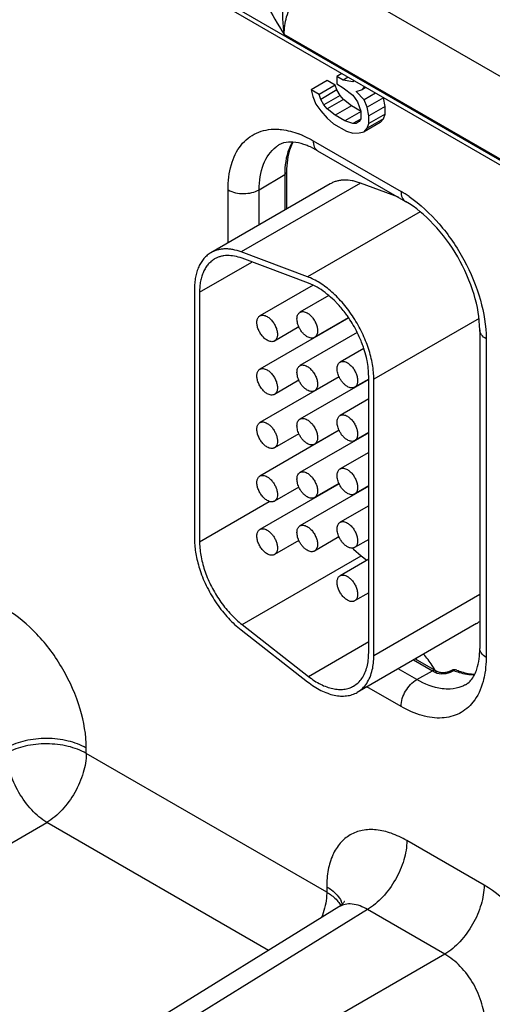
# Model space of a CAD drawing. Header units: inches. Extents: x 0 to 34, y 0 to 22.
# Tile 64 of 97: x 27.624 to 27.949, y 17.512 to 18.19. Entities that reach past the tile are written whole.
import ezdxf

# ---------------------------------------------------------------- set-up
doc = ezdxf.new("R2010")
doc.units = ezdxf.units.IN
doc.header["$LTSCALE"] = 1.87
doc.header["$MEASUREMENT"] = 0
doc.layers.get('0').update_dxf_attribs({"linetype": 'CONTINUOUS'})

msp = doc.modelspace()

# ---------------------------------------------------------------- linework, layer by layer
at = {"color": 7, "linetype": 'CONTINUOUS'}
for p, q in [((31.02971, 16.31756), (26.44402, 18.96528)), ((31.03168, 16.3132), (26.44599, 18.96093)), ((28.03521, 18.10433), (27.83022, 18.22269)), ((28.01743, 18.05769), (27.80624, 18.17963)), ((27.84578, 18.1527), (27.84236, 18.15073)), ((27.83582, 18.14782), (27.82468, 18.14139)), ((27.84134, 18.14463), (27.83021, 18.1382)), ((27.84134, 18.14463), (27.83582, 18.14782)), ((27.84245, 18.14139), (27.84134, 18.14463)), ((27.84236, 18.15073), (27.84236, 18.14552)), ((27.84678, 18.14818), (27.84236, 18.15073)), ((27.84236, 18.14552), (27.84678, 18.14297)), ((27.8502, 18.15015), (27.84678, 18.14818)), ((27.85341, 18.14696), (27.84678, 18.14818)), ((27.85455, 18.14764), (27.85341, 18.14696)), ((27.82468, 18.14139), (27.82579, 18.13685)), ((27.83021, 18.1382), (27.82468, 18.14139)), ((27.83131, 18.13496), (27.83021, 18.1382)), ((27.84245, 18.14139), (27.83131, 18.13496)), ((27.84466, 18.13751), (27.84245, 18.14139)), ((27.84678, 18.14297), (27.85341, 18.13784)), ((27.85341, 18.13784), (27.85672, 18.13332)), ((27.85562, 18.14047), (27.86004, 18.14183)), ((27.86114, 18.13467), (27.85562, 18.14047)), ((27.86004, 18.14183), (27.86153, 18.14361)), ((27.86233, 18.14315), (27.86004, 18.14183)), ((27.86907, 18.13925), (27.86114, 18.13467)), ((27.82579, 18.13685), (27.828, 18.13166)), ((27.828, 18.13166), (27.83131, 18.12714)), ((27.83352, 18.13108), (27.83131, 18.13496)), ((27.84466, 18.13751), (27.83352, 18.13108)), ((27.83573, 18.1285), (27.83352, 18.13108)), ((27.84687, 18.13493), (27.83573, 18.1285)), ((27.84687, 18.13493), (27.84466, 18.13751)), ((27.85239, 18.13044), (27.84687, 18.13493)), ((27.85672, 18.13332), (27.85893, 18.12683)), ((27.86335, 18.12949), (27.86114, 18.13467)), ((27.87449, 18.13592), (27.86335, 18.12949)), ((27.87559, 18.13007), (27.87449, 18.13592)), ((27.83131, 18.12714), (27.83573, 18.12199)), ((27.84125, 18.12401), (27.83573, 18.1285)), ((27.85239, 18.13044), (27.84125, 18.12401)), ((27.85902, 18.12661), (27.84788, 18.12018)), ((27.85902, 18.12661), (27.85239, 18.13044)), ((27.85893, 18.12683), (27.85893, 18.12162)), ((27.86446, 18.12364), (27.86335, 18.12949)), ((27.87559, 18.13007), (27.86446, 18.12364)), ((27.87559, 18.12486), (27.86446, 18.11843)), ((27.87449, 18.12159), (27.87559, 18.12486)), ((27.87559, 18.12486), (27.87559, 18.13007)), ((27.83573, 18.12199), (27.84015, 18.11813)), ((27.84015, 18.11813), (27.84899, 18.11303)), ((27.84788, 18.12018), (27.84125, 18.12401)), ((27.85341, 18.11829), (27.84788, 18.12018)), ((27.85882, 18.12142), (27.85341, 18.11829)), ((27.85562, 18.11832), (27.85341, 18.11829)), ((27.85783, 18.11965), (27.85562, 18.11832)), ((27.85893, 18.12162), (27.85783, 18.11965)), ((27.87228, 18.11896), (27.86114, 18.11253)), ((27.87449, 18.12159), (27.86335, 18.11516)), ((27.86335, 18.11516), (27.86446, 18.11843)), ((27.86446, 18.11843), (27.86446, 18.12364)), ((27.87228, 18.11896), (27.87449, 18.12159)), ((27.84899, 18.11303), (27.85341, 18.11178)), ((27.85341, 18.11178), (27.85783, 18.11183)), ((27.85783, 18.11183), (27.86114, 18.11253)), ((27.86114, 18.11253), (27.86335, 18.11516)), ((27.8261, 18.10646), (27.88655, 18.07155)), ((27.8292, 18.09959), (27.8242, 18.10217)), ((27.8292, 18.09959), (27.88966, 18.06469)), ((27.80782, 18.0851), (27.80782, 18.05946)), ((27.83786, 18.07681), (27.75584, 18.02945)), ((27.85861, 18.0773), (27.77658, 18.02994)), ((27.78897, 18.07278), (27.80655, 18.0833)), ((27.80655, 18.0833), (27.80655, 18.05873)), ((27.8847, 18.06755), (27.85861, 18.0773)), ((27.76757, 18.03623), (27.76757, 18.07268)), ((27.78897, 18.04858), (27.78897, 18.07278)), ((27.89972, 18.05766), (27.82219, 18.01289)), ((27.82219, 18.01289), (27.77658, 18.02994)), ((27.74798, 18.00223), (27.784, 18.02303)), ((27.82281, 18.00852), (27.7772, 18.02557)), ((27.74445, 18.00427), (27.74445, 17.83261)), ((27.74798, 18.00223), (27.74798, 17.83057)), ((27.82605, 18.00711), (27.78947, 17.98599)), ((27.82605, 18.00713), (27.82281, 18.00852)), ((27.83693, 17.99991), (27.81705, 17.98844)), ((27.85059, 17.98454), (27.78947, 17.94925)), ((27.85051, 17.98466), (27.82705, 17.97112)), ((27.8506, 17.98454), (27.85051, 17.98467)), ((27.94022, 17.98411), (27.86784, 17.94232)), ((27.81629, 17.97838), (27.79948, 17.96867)), ((27.94068, 17.97631), (27.94068, 17.75709)), ((27.85647, 17.97446), (27.81705, 17.9517)), ((27.83001, 17.97282), (27.83001, 17.97265)), ((27.94508, 17.97019), (27.94508, 17.75096)), ((27.86096, 17.96357), (27.84463, 17.95414)), ((27.84393, 17.94395), (27.78947, 17.91251)), ((27.81629, 17.94164), (27.79948, 17.93193)), ((27.8643, 17.94224), (27.81705, 17.91495)), ((27.84387, 17.94408), (27.82705, 17.93438)), ((27.8643, 17.94241), (27.85463, 17.93682)), ((27.8643, 17.75412), (27.8643, 17.94436)), ((27.86784, 17.75208), (27.86784, 17.94232)), ((27.83001, 17.93608), (27.83001, 17.93591)), ((27.8643, 17.92876), (27.84463, 17.9174)), ((27.84387, 17.90734), (27.82705, 17.89763)), ((27.84393, 17.90721), (27.78947, 17.87577)), ((27.81629, 17.9049), (27.79948, 17.89519)), ((27.8643, 17.90549), (27.81705, 17.87821)), ((27.8643, 17.90567), (27.85463, 17.90008)), ((27.80065, 17.89631), (27.79948, 17.89519)), ((27.83001, 17.89934), (27.83001, 17.89917)), ((27.8643, 17.89202), (27.84463, 17.88066)), ((27.84393, 17.87047), (27.78947, 17.83902)), ((27.81629, 17.86815), (27.79948, 17.85844)), ((27.8643, 17.86875), (27.81705, 17.84147)), ((27.84387, 17.8706), (27.82705, 17.86089)), ((27.8643, 17.86893), (27.85463, 17.86334)), ((27.74798, 17.83057), (27.79596, 17.85827)), ((27.80065, 17.85957), (27.79948, 17.85845)), ((27.8643, 17.85528), (27.84463, 17.84392)), ((27.84387, 17.83386), (27.82705, 17.82415)), ((27.81629, 17.83141), (27.79948, 17.8217)), ((27.8643, 17.83218), (27.85463, 17.8266)), ((27.7772, 17.7735), (27.85922, 17.82085)), ((27.80065, 17.82283), (27.79948, 17.8217)), ((27.8539, 17.82552), (27.85922, 17.82085)), ((27.85922, 17.82085), (27.86309, 17.81784)), ((27.8643, 17.81854), (27.84463, 17.80718)), ((27.8643, 17.79544), (27.85463, 17.78986)), ((27.94068, 17.79414), (27.86784, 17.75208)), ((27.7772, 17.7735), (27.82281, 17.73788)), ((27.93847, 17.77426), (27.85645, 17.7269)), ((27.77658, 17.76983), (27.82219, 17.73421)), ((27.82281, 17.73788), (27.8643, 17.76183)), ((27.89511, 17.74923), (27.90817, 17.74169)), ((27.89638, 17.74996), (27.91037, 17.74188)), ((27.89735, 17.73566), (27.88448, 17.74309)), ((27.89735, 17.73566), (27.90817, 17.74169)), ((27.92118, 17.74193), (27.92036, 17.74149)), ((27.92205, 17.74148), (27.92287, 17.74192)), ((27.88655, 17.71718), (27.86308, 17.73073)), ((27.67005, 17.68488), (27.67005, 17.68856)), ((27.83542, 17.5894), (27.67005, 17.68488)), ((27.12013, 17.33552), (27.64295, 17.6374)), ((27.79543, 17.54936), (27.64295, 17.6374)), ((27.94371, 17.59423), (27.89056, 17.62491)), ((27.83542, 17.59308), (27.83542, 17.5894)), ((27.8438, 17.58219), (27.84508, 17.58016)), ((27.84383, 17.57928), (27.33859, 17.26684)), ((27.86347, 17.57743), (27.35858, 17.2652)), ((27.91661, 17.54675), (27.86347, 17.57743)), ((27.91661, 17.54675), (27.39378, 17.24488))]:
    msp.add_line(p, q, dxfattribs=at)
for points in [[(27.92036, 17.74149), (27.9202, 17.74141), (27.91989, 17.74126), (27.91954, 17.74111), (27.91913, 17.74096), (27.91869, 17.74082), (27.91821, 17.74069), (27.9177, 17.74058), (27.91717, 17.74048), (27.91664, 17.74041), (27.91611, 17.74036), (27.91558, 17.74033), (27.91507, 17.74033), (27.91458, 17.74035), (27.91411, 17.74039), (27.91368, 17.74045), (27.91328, 17.74053), (27.91292, 17.74062), (27.9126, 17.74071), (27.91233, 17.74082), (27.9121, 17.74092), (27.912, 17.74097)], [(27.84751, 17.58287), (27.84753, 17.58293), (27.84757, 17.58303), (27.84755, 17.58298), (27.84744, 17.58278), (27.84724, 17.58246), (27.84693, 17.58202), (27.84649, 17.5815), (27.84594, 17.58092), (27.84527, 17.58032), (27.84448, 17.57972), (27.84383, 17.57929)]]:
    msp.add_lwpolyline(points, dxfattribs=at)
for centre, radius, start, end in [((27.79458, 18.05422), 0.06094, 67.45094, 69.0888), ((27.79385, 18.05245), 0.06286, 66.91931, 67.4564), ((27.81438, 18.08411), 0.02274, 121.23349, 127.14309), ((27.80409, 18.05769), 0.04882, 65.66924, 67.61495), ((27.84468, 17.99919), 0.08361, 55.47027, 59.94569), ((27.77916, 17.93603), 0.08635, 26.43035, 34.18199), ((27.78238, 17.93756), 0.08279, 20.66829, 26.47352), ((27.78652, 17.93913), 0.07836, 18.17901, 20.66465), ((27.85911, 17.951), 0.01674, 204.41509, 204.92863), ((27.85911, 17.91426), 0.01674, 204.41509, 204.92863), ((27.85911, 17.87752), 0.01674, 204.41509, 204.92863), ((27.90017, 17.88089), 0.07041, 194.12701, 194.25181), ((27.7974, 17.83261), 0.05295, 180.00625, 182.09528), ((27.79634, 17.83057), 0.04836, 180.00736, 182.29646), ((27.9037, 17.87669), 0.07141, 225.05877, 225.5706), ((27.9033, 17.87629), 0.07085, 225.57098, 225.78136), ((27.92927, 17.79019), 0.0184, 300.00457, 308.36945), ((27.84462, 17.70514), 0.06889, 39.96119, 40.83186), ((27.93944, 17.79582), 0.06251, 239.991, 241.71082), ((27.84436, 17.70403), 0.07584, 30.1643, 30.57527), ((27.94145, 17.7957), 0.06215, 239.99046, 241.71028), ((27.92425, 17.74033), 0.00197, 68.54044, 73.38793), ((27.83192, 17.57667), 0.01499, 17.55785, 25.47435)]:
    msp.add_arc(centre, radius, start, end, dxfattribs=at)
for points, knots in [([(27.78806, 18.22268), (27.78812, 18.21905), (27.78954, 18.21148), (27.79535, 18.1968), (27.80187, 18.18651), (27.80624, 18.17963)], [0, 0, 0, 0, 0.230469, 0.482761, 1, 1, 1, 1]), ([(27.80928, 18.2229), (27.80819, 18.21938), (27.80677, 18.21209), (27.80474, 18.19772), (27.80478, 18.18663), (27.80624, 18.17963)], [0, 0, 0, 0, 0.253016, 0.508341, 1, 1, 1, 1]), ([(27.80624, 18.17963), (27.80616, 18.18369), (27.8075, 18.19227), (27.81258, 18.20435), (27.82016, 18.21501), (27.82673, 18.22065), (27.83022, 18.22269)], [0, 0, 0, 0, 0.238326, 0.500865, 0.76294, 1, 1, 1, 1]), ([(27.76757, 18.07268), (27.76757, 18.07852), (27.76876, 18.08942), (27.77531, 18.10368), (27.78668, 18.11292), (27.79603, 18.11452), (27.80064, 18.11443)], [0, 0, 0, 0, 0.293213, 0.543425, 0.768378, 1, 1, 1, 1]), ([(27.80064, 18.11443), (27.8019, 18.11441), (27.80726, 18.11403), (27.8125, 18.11261), (27.81633, 18.11115)], [0, 0, 0, 0, 0.235715, 1, 1, 1, 1]), ([(27.8122, 18.1055), (27.81121, 18.10557), (27.80792, 18.10563), (27.80456, 18.10475), (27.80259, 18.10356)], [0, 0, 0, 0, 0.300738, 1, 1, 1, 1]), ([(27.8118, 18.10552), (27.81091, 18.10402), (27.8076, 18.09708), (27.80655, 18.08922), (27.80655, 18.0833)], [0, 0, 0, 0, 0.226639, 1, 1, 1, 1]), ([(27.81221, 18.10549), (27.81148, 18.10413), (27.80868, 18.09769), (27.80782, 18.09055), (27.80782, 18.0851)], [0, 0, 0, 0, 0.221289, 1, 1, 1, 1]), ([(27.82268, 18.10283), (27.82173, 18.10322), (27.81835, 18.10448), (27.81478, 18.10531), (27.8122, 18.1055)], [0, 0, 0, 0, 0.282391, 1, 1, 1, 1]), ([(27.81849, 18.11028), (27.81913, 18.11001), (27.82172, 18.10885), (27.82424, 18.10753), (27.8261, 18.10646)], [0, 0, 0, 0, 0.243649, 1, 1, 1, 1]), ([(27.8261, 18.10646), (27.8261, 18.10503), (27.82644, 18.10237), (27.82819, 18.10018), (27.8292, 18.09959)], [0, 0, 0, 0, 0.550787, 1, 1, 1, 1]), ([(27.78897, 18.07278), (27.78897, 18.07873), (27.79034, 18.08974), (27.79674, 18.09928), (27.80065, 18.10224)], [0, 0, 0, 0, 0.548022, 1, 1, 1, 1]), ([(27.80782, 18.0851), (27.80782, 18.08494), (27.80769, 18.08418), (27.80706, 18.0836), (27.80655, 18.0833)], [0, 0, 0, 0, 0.221851, 1, 1, 1, 1]), ([(27.85861, 18.0773), (27.85766, 18.07766), (27.85576, 18.07828), (27.85204, 18.07916), (27.84836, 18.0795), (27.84484, 18.07923), (27.84237, 18.07873), (27.84003, 18.07794), (27.83856, 18.07721), (27.83786, 18.07681)], [0, 0, 0, 0, 0.142384, 0.278802, 0.534366, 0.655079, 0.772166, 0.886734, 1, 1, 1, 1]), ([(27.76757, 18.07268), (27.77076, 18.07084), (27.77829, 18.06941), (27.78583, 18.0709), (27.78897, 18.07278)], [0, 0, 0, 0, 0.501152, 1, 1, 1, 1]), ([(27.88655, 18.07155), (27.88655, 18.07012), (27.8869, 18.06746), (27.88865, 18.06527), (27.88966, 18.06469)], [0, 0, 0, 0, 0.550787, 1, 1, 1, 1]), ([(27.94068, 17.97631), (27.94068, 17.98451), (27.93744, 18.00212), (27.92643, 18.027), (27.91039, 18.04897), (27.89676, 18.06058), (27.88966, 18.06469)], [0, 0, 0, 0, 0.232872, 0.49999, 0.767113, 1, 1, 1, 1]), ([(27.89207, 18.06806), (27.89974, 18.0628), (27.91405, 18.04941), (27.93069, 18.02505), (27.94191, 17.99811), (27.94508, 17.97917), (27.94508, 17.97019)], [0, 0, 0, 0, 0.242847, 0.505649, 0.765413, 1, 1, 1, 1]), ([(27.75584, 18.02945), (27.75494, 18.02893), (27.7532, 18.02772), (27.75091, 18.02546), (27.74894, 18.02279), (27.74731, 18.01972), (27.74603, 18.0163), (27.74511, 18.01254), (27.74456, 18.0085), (27.74445, 18.00571), (27.74445, 18.00427)], [0, 0, 0, 0, 0.108017, 0.218075, 0.332007, 0.451342, 0.577251, 0.710543, 0.851537, 1, 1, 1, 1]), ([(27.77658, 18.02994), (27.77472, 18.03064), (27.77189, 18.03146), (27.76811, 18.03198), (27.76541, 18.03207), (27.76282, 18.03187), (27.76034, 18.03137), (27.758, 18.03058), (27.75654, 18.02985), (27.75584, 18.02945)], [0, 0, 0, 0, 0.278448, 0.40911, 0.534422, 0.655132, 0.772201, 0.886744, 1, 1, 1, 1]), ([(27.75834, 18.02512), (27.75752, 18.02465), (27.75594, 18.02355), (27.75386, 18.0215), (27.75207, 18.01907), (27.75059, 18.01628), (27.74942, 18.01316), (27.74859, 18.00975), (27.74809, 18.00607), (27.74798, 18.00353), (27.74798, 18.00223)], [0, 0, 0, 0, 0.108013, 0.218062, 0.332006, 0.451356, 0.577259, 0.710503, 0.851479, 1, 1, 1, 1]), ([(27.7772, 18.02557), (27.7755, 18.0262), (27.77215, 18.02717), (27.76789, 18.02757), (27.76468, 18.02732), (27.76243, 18.02686), (27.76031, 18.02614), (27.75897, 18.02549), (27.75834, 18.02512)], [0, 0, 0, 0, 0.278612, 0.534243, 0.654988, 0.772106, 0.886705, 1, 1, 1, 1]), ([(27.86784, 17.94232), (27.86784, 17.94399), (27.86767, 17.94743), (27.86697, 17.95265), (27.86582, 17.95802), (27.86424, 17.96347), (27.86224, 17.96893), (27.85985, 17.97434), (27.85709, 17.97964), (27.854, 17.98476), (27.85062, 17.98965), (27.84698, 17.99424), (27.84313, 17.99849), (27.83911, 18.00234), (27.83497, 18.00575), (27.83076, 18.00867), (27.82652, 18.01108), (27.82363, 18.01236), (27.82219, 18.01289)], [0, 0, 0, 0, 0.056893, 0.116652, 0.178876, 0.243178, 0.309139, 0.376265, 0.444032, 0.511906, 0.57935, 0.645841, 0.710872, 0.773976, 0.834732, 0.892823, 0.947989, 1, 1, 1, 1]), ([(27.83693, 17.99993), (27.83521, 18.00138), (27.83173, 18.00403), (27.82794, 18.00622), (27.82605, 18.00713)], [0, 0, 0, 0, 0.51772, 1, 1, 1, 1]), ([(27.84319, 17.99391), (27.84269, 17.99446), (27.8407, 17.99656), (27.83858, 17.99854), (27.83693, 17.99993)], [0, 0, 0, 0, 0.255298, 1, 1, 1, 1]), ([(27.81705, 17.98844), (27.81722, 17.98853), (27.81756, 17.98869), (27.81833, 17.98891), (27.8194, 17.98893), (27.82074, 17.98861), (27.82161, 17.98819), (27.82205, 17.98794)], [0, 0, 0, 0, 0.108161, 0.21833, 0.451295, 0.710674, 1, 1, 1, 1]), ([(27.85051, 17.98467), (27.84995, 17.98549), (27.84768, 17.9887), (27.84518, 17.99175), (27.84319, 17.99391)], [0, 0, 0, 0, 0.253561, 1, 1, 1, 1]), ([(27.79447, 17.96916), (27.79412, 17.96937), (27.7934, 17.96985), (27.79203, 17.97101), (27.79046, 17.97279), (27.78895, 17.97525), (27.78788, 17.97788), (27.78735, 17.98047), (27.7874, 17.98251), (27.78778, 17.98391), (27.7882, 17.98478), (27.78876, 17.98549), (27.78923, 17.98585), (27.78947, 17.98599)], [0, 0, 0, 0, 0.062368, 0.128847, 0.270429, 0.417551, 0.56187, 0.695511, 0.81275, 0.864706, 0.912526, 0.957149, 1, 1, 1, 1]), ([(27.78947, 17.98599), (27.78964, 17.98608), (27.78999, 17.98625), (27.79075, 17.98646), (27.79182, 17.98649), (27.79316, 17.98616), (27.79404, 17.98575), (27.79447, 17.98549)], [0, 0, 0, 0, 0.108161, 0.21833, 0.451295, 0.710674, 1, 1, 1, 1]), ([(27.79447, 17.98549), (27.79483, 17.98529), (27.79555, 17.98481), (27.79692, 17.98365), (27.79849, 17.98187), (27.8, 17.97941), (27.80107, 17.97677), (27.8016, 17.97419), (27.80155, 17.97215), (27.80117, 17.97075), (27.80075, 17.96988), (27.80019, 17.96917), (27.79972, 17.96881), (27.79948, 17.96867)], [0, 0, 0, 0, 0.062368, 0.128847, 0.270429, 0.417551, 0.56187, 0.695511, 0.81275, 0.864706, 0.912526, 0.957149, 1, 1, 1, 1]), ([(27.81629, 17.97838), (27.81605, 17.9789), (27.81564, 17.97994), (27.81521, 17.98152), (27.81498, 17.98305), (27.81497, 17.98449), (27.81517, 17.98579), (27.81558, 17.98691), (27.8162, 17.98782), (27.81676, 17.98827), (27.81705, 17.98844)], [0, 0, 0, 0, 0.15689, 0.307619, 0.449551, 0.580712, 0.700116, 0.808082, 0.906721, 1, 1, 1, 1]), ([(27.82205, 17.98794), (27.82241, 17.98773), (27.82312, 17.98726), (27.8245, 17.9861), (27.82607, 17.98432), (27.82758, 17.98185), (27.82865, 17.97922), (27.82917, 17.97663), (27.82913, 17.9746), (27.82875, 17.9732), (27.82833, 17.97233), (27.82777, 17.97162), (27.8273, 17.97126), (27.82705, 17.97112)], [0, 0, 0, 0, 0.062368, 0.128847, 0.270429, 0.417551, 0.56187, 0.695511, 0.81275, 0.864706, 0.912526, 0.957149, 1, 1, 1, 1]), ([(27.82205, 17.97161), (27.82146, 17.97195), (27.8203, 17.9728), (27.81874, 17.97439), (27.81737, 17.97627), (27.81661, 17.97766), (27.81629, 17.97838)], [0, 0, 0, 0, 0.227622, 0.475904, 0.736446, 1, 1, 1, 1]), ([(27.94508, 17.97019), (27.94384, 17.9709), (27.9417, 17.97254), (27.94068, 17.97514), (27.94068, 17.97631)], [0, 0, 0, 0, 0.55078, 1, 1, 1, 1]), ([(27.79948, 17.96867), (27.79931, 17.96857), (27.79896, 17.96841), (27.7982, 17.9682), (27.79713, 17.96817), (27.79579, 17.9685), (27.79491, 17.96891), (27.79447, 17.96916)], [0, 0, 0, 0, 0.108161, 0.21833, 0.451295, 0.710674, 1, 1, 1, 1]), ([(27.82705, 17.97112), (27.82689, 17.97102), (27.82654, 17.97086), (27.82578, 17.97065), (27.8247, 17.97062), (27.82336, 17.97094), (27.82249, 17.97136), (27.82205, 17.97161)], [0, 0, 0, 0, 0.108161, 0.21833, 0.451295, 0.710674, 1, 1, 1, 1]), ([(27.86318, 17.95523), (27.86304, 17.95592), (27.86243, 17.95873), (27.86165, 17.96151), (27.86097, 17.96357)], [0, 0, 0, 0, 0.24487, 1, 1, 1, 1]), ([(27.8643, 17.94436), (27.8643, 17.94613), (27.8641, 17.94978), (27.86354, 17.95339), (27.86318, 17.95523)], [0, 0, 0, 0, 0.486254, 1, 1, 1, 1]), ([(27.79447, 17.93242), (27.79412, 17.93263), (27.7934, 17.93311), (27.79203, 17.93427), (27.79046, 17.93605), (27.78895, 17.93851), (27.78788, 17.94114), (27.78735, 17.94373), (27.7874, 17.94577), (27.78778, 17.94717), (27.7882, 17.94804), (27.78876, 17.94875), (27.78923, 17.9491), (27.78947, 17.94925)], [0, 0, 0, 0, 0.062368, 0.128847, 0.270429, 0.417551, 0.56187, 0.695511, 0.81275, 0.864706, 0.912526, 0.957149, 1, 1, 1, 1]), ([(27.78947, 17.94925), (27.78964, 17.94934), (27.78999, 17.94951), (27.79075, 17.94972), (27.79182, 17.94975), (27.79316, 17.94942), (27.79404, 17.94901), (27.79447, 17.94875)], [0, 0, 0, 0, 0.108161, 0.21833, 0.451295, 0.710674, 1, 1, 1, 1]), ([(27.79447, 17.94875), (27.79483, 17.94854), (27.79555, 17.94807), (27.79692, 17.94691), (27.79849, 17.94513), (27.8, 17.94266), (27.80107, 17.94003), (27.8016, 17.93745), (27.80155, 17.93541), (27.80117, 17.93401), (27.80075, 17.93314), (27.80019, 17.93243), (27.79972, 17.93207), (27.79948, 17.93193)], [0, 0, 0, 0, 0.062368, 0.128847, 0.270429, 0.417551, 0.56187, 0.695511, 0.81275, 0.864706, 0.912526, 0.957149, 1, 1, 1, 1]), ([(27.81629, 17.94164), (27.81605, 17.94216), (27.81564, 17.9432), (27.81521, 17.94478), (27.81498, 17.94631), (27.81497, 17.94775), (27.81517, 17.94904), (27.81558, 17.95017), (27.8162, 17.95108), (27.81676, 17.95153), (27.81705, 17.9517)], [0, 0, 0, 0, 0.15689, 0.307619, 0.449551, 0.580712, 0.700116, 0.808082, 0.906721, 1, 1, 1, 1]), ([(27.81705, 17.9517), (27.81722, 17.95179), (27.81756, 17.95195), (27.81833, 17.95216), (27.8194, 17.95219), (27.82074, 17.95187), (27.82161, 17.95145), (27.82205, 17.9512)], [0, 0, 0, 0, 0.108161, 0.21833, 0.451295, 0.710674, 1, 1, 1, 1]), ([(27.82205, 17.9512), (27.82241, 17.95099), (27.82312, 17.95052), (27.8245, 17.94936), (27.82607, 17.94757), (27.82758, 17.94511), (27.82865, 17.94248), (27.82917, 17.93989), (27.82913, 17.93785), (27.82875, 17.93646), (27.82833, 17.93559), (27.82777, 17.93488), (27.8273, 17.93452), (27.82705, 17.93438)], [0, 0, 0, 0, 0.062368, 0.128847, 0.270429, 0.417551, 0.56187, 0.695511, 0.81275, 0.864706, 0.912526, 0.957149, 1, 1, 1, 1]), ([(27.84386, 17.94408), (27.84363, 17.9446), (27.84322, 17.94565), (27.84278, 17.94723), (27.84256, 17.94876), (27.84254, 17.95019), (27.84274, 17.95149), (27.84316, 17.95261), (27.84378, 17.95353), (27.84434, 17.95397), (27.84463, 17.95414)], [0, 0, 0, 0, 0.15689, 0.307619, 0.449551, 0.580712, 0.700116, 0.808082, 0.906721, 1, 1, 1, 1]), ([(27.84463, 17.95414), (27.84479, 17.95424), (27.84514, 17.9544), (27.84591, 17.95461), (27.84698, 17.95464), (27.84832, 17.95432), (27.84919, 17.9539), (27.84963, 17.95365)], [0, 0, 0, 0, 0.108161, 0.21833, 0.451295, 0.710674, 1, 1, 1, 1]), ([(27.84963, 17.95365), (27.84999, 17.95344), (27.8507, 17.95296), (27.85208, 17.95181), (27.85365, 17.95002), (27.85516, 17.94756), (27.85622, 17.94493), (27.85675, 17.94234), (27.8567, 17.9403), (27.85633, 17.9389), (27.85591, 17.93803), (27.85534, 17.93732), (27.85488, 17.93697), (27.85463, 17.93682)], [0, 0, 0, 0, 0.062368, 0.128847, 0.270429, 0.417551, 0.56187, 0.695511, 0.81275, 0.864706, 0.912526, 0.957149, 1, 1, 1, 1]), ([(27.82205, 17.93487), (27.82146, 17.93521), (27.8203, 17.93606), (27.81874, 17.93765), (27.81737, 17.93952), (27.81661, 17.94091), (27.81629, 17.94164)], [0, 0, 0, 0, 0.227622, 0.475904, 0.736446, 1, 1, 1, 1]), ([(27.84963, 17.93732), (27.84905, 17.93765), (27.8479, 17.93849), (27.84637, 17.94004), (27.84501, 17.94188), (27.84426, 17.94324), (27.84393, 17.94395)], [0, 0, 0, 0, 0.227613, 0.475701, 0.736134, 1, 1, 1, 1]), ([(27.82705, 17.93438), (27.82689, 17.93428), (27.82654, 17.93412), (27.82578, 17.93391), (27.8247, 17.93388), (27.82336, 17.9342), (27.82249, 17.93462), (27.82205, 17.93487)], [0, 0, 0, 0, 0.108161, 0.21833, 0.451295, 0.710674, 1, 1, 1, 1]), ([(27.85463, 17.93682), (27.85447, 17.93673), (27.85412, 17.93657), (27.85335, 17.93635), (27.85228, 17.93633), (27.85094, 17.93665), (27.85007, 17.93707), (27.84963, 17.93732)], [0, 0, 0, 0, 0.108161, 0.21833, 0.451295, 0.710674, 1, 1, 1, 1]), ([(27.79948, 17.93193), (27.79931, 17.93183), (27.79896, 17.93167), (27.7982, 17.93146), (27.79713, 17.93143), (27.79579, 17.93175), (27.79491, 17.93217), (27.79447, 17.93242)], [0, 0, 0, 0, 0.108161, 0.21833, 0.451295, 0.710674, 1, 1, 1, 1]), ([(27.81629, 17.90489), (27.81605, 17.90541), (27.81564, 17.90646), (27.81521, 17.90804), (27.81498, 17.90957), (27.81497, 17.91101), (27.81517, 17.9123), (27.81558, 17.91343), (27.8162, 17.91434), (27.81676, 17.91478), (27.81705, 17.91495)], [0, 0, 0, 0, 0.15689, 0.307619, 0.449551, 0.580712, 0.700116, 0.808082, 0.906721, 1, 1, 1, 1]), ([(27.81705, 17.91495), (27.81722, 17.91505), (27.81756, 17.91521), (27.81833, 17.91542), (27.8194, 17.91545), (27.82074, 17.91513), (27.82161, 17.91471), (27.82205, 17.91446)], [0, 0, 0, 0, 0.108161, 0.21833, 0.451295, 0.710674, 1, 1, 1, 1]), ([(27.82205, 17.91446), (27.82241, 17.91425), (27.82312, 17.91377), (27.8245, 17.91262), (27.82607, 17.91083), (27.82758, 17.90837), (27.82865, 17.90574), (27.82917, 17.90315), (27.82913, 17.90111), (27.82875, 17.89971), (27.82833, 17.89885), (27.82777, 17.89813), (27.8273, 17.89778), (27.82705, 17.89763)], [0, 0, 0, 0, 0.062368, 0.128847, 0.270429, 0.417551, 0.56187, 0.695511, 0.81275, 0.864706, 0.912526, 0.957149, 1, 1, 1, 1]), ([(27.84386, 17.90734), (27.84363, 17.90786), (27.84322, 17.90891), (27.84278, 17.91049), (27.84256, 17.91202), (27.84254, 17.91345), (27.84274, 17.91475), (27.84316, 17.91587), (27.84378, 17.91679), (27.84434, 17.91723), (27.84463, 17.9174)], [0, 0, 0, 0, 0.15689, 0.307619, 0.449551, 0.580712, 0.700116, 0.808082, 0.906721, 1, 1, 1, 1]), ([(27.84463, 17.9174), (27.84479, 17.9175), (27.84514, 17.91766), (27.84591, 17.91787), (27.84698, 17.9179), (27.84832, 17.91757), (27.84919, 17.91716), (27.84963, 17.91691)], [0, 0, 0, 0, 0.108161, 0.21833, 0.451295, 0.710674, 1, 1, 1, 1]), ([(27.84963, 17.91691), (27.84999, 17.9167), (27.8507, 17.91622), (27.85208, 17.91506), (27.85365, 17.91328), (27.85516, 17.91082), (27.85622, 17.90819), (27.85675, 17.9056), (27.8567, 17.90356), (27.85633, 17.90216), (27.85591, 17.90129), (27.85534, 17.90058), (27.85488, 17.90022), (27.85463, 17.90008)], [0, 0, 0, 0, 0.062368, 0.128847, 0.270429, 0.417551, 0.56187, 0.695511, 0.81275, 0.864706, 0.912526, 0.957149, 1, 1, 1, 1]), ([(27.79447, 17.89568), (27.79412, 17.89589), (27.7934, 17.89637), (27.79203, 17.89752), (27.79046, 17.89931), (27.78895, 17.90177), (27.78788, 17.9044), (27.78735, 17.90699), (27.7874, 17.90903), (27.78778, 17.91043), (27.7882, 17.91129), (27.78876, 17.91201), (27.78923, 17.91236), (27.78947, 17.91251)], [0, 0, 0, 0, 0.062368, 0.128847, 0.270429, 0.417551, 0.56187, 0.695511, 0.81275, 0.864706, 0.912526, 0.957149, 1, 1, 1, 1]), ([(27.78947, 17.91251), (27.78964, 17.9126), (27.78999, 17.91276), (27.79075, 17.91298), (27.79182, 17.913), (27.79316, 17.91268), (27.79404, 17.91226), (27.79447, 17.91201)], [0, 0, 0, 0, 0.108161, 0.21833, 0.451295, 0.710674, 1, 1, 1, 1]), ([(27.79447, 17.91201), (27.7948, 17.91182), (27.79544, 17.9114), (27.79669, 17.91038), (27.79814, 17.90883), (27.79959, 17.90666), (27.80035, 17.90507), (27.80065, 17.90425)], [0, 0, 0, 0, 0.11075, 0.228244, 0.478094, 0.739302, 1, 1, 1, 1]), ([(27.80065, 17.90425), (27.80094, 17.9035), (27.80127, 17.90237), (27.8015, 17.90085), (27.80161, 17.89894), (27.80131, 17.8973), (27.80065, 17.89631)], [0, 0, 0, 0, 0.293755, 0.431942, 0.562808, 1, 1, 1, 1]), ([(27.82205, 17.89813), (27.82146, 17.89847), (27.8203, 17.89932), (27.81874, 17.9009), (27.81737, 17.90278), (27.81661, 17.90417), (27.81629, 17.90489)], [0, 0, 0, 0, 0.227622, 0.475904, 0.736446, 1, 1, 1, 1]), ([(27.84963, 17.90058), (27.84905, 17.90091), (27.8479, 17.90175), (27.84637, 17.9033), (27.84501, 17.90514), (27.84426, 17.9065), (27.84393, 17.90721)], [0, 0, 0, 0, 0.227613, 0.475701, 0.736134, 1, 1, 1, 1]), ([(27.85463, 17.90008), (27.85447, 17.89999), (27.85412, 17.89982), (27.85335, 17.89961), (27.85228, 17.89958), (27.85094, 17.89991), (27.85007, 17.90032), (27.84963, 17.90058)], [0, 0, 0, 0, 0.108161, 0.21833, 0.451295, 0.710674, 1, 1, 1, 1]), ([(27.79948, 17.89519), (27.79931, 17.89509), (27.79896, 17.89493), (27.7982, 17.89472), (27.79713, 17.89469), (27.79579, 17.89501), (27.79491, 17.89543), (27.79447, 17.89568)], [0, 0, 0, 0, 0.108161, 0.21833, 0.451295, 0.710674, 1, 1, 1, 1]), ([(27.82705, 17.89763), (27.82689, 17.89754), (27.82654, 17.89738), (27.82578, 17.89716), (27.8247, 17.89714), (27.82336, 17.89746), (27.82249, 17.89788), (27.82205, 17.89813)], [0, 0, 0, 0, 0.108161, 0.21833, 0.451295, 0.710674, 1, 1, 1, 1]), ([(27.84386, 17.8706), (27.84363, 17.87112), (27.84322, 17.87217), (27.84278, 17.87375), (27.84256, 17.87528), (27.84254, 17.87671), (27.84274, 17.87801), (27.84316, 17.87913), (27.84378, 17.88004), (27.84434, 17.88049), (27.84463, 17.88066)], [0, 0, 0, 0, 0.15689, 0.307619, 0.449551, 0.580712, 0.700116, 0.808082, 0.906721, 1, 1, 1, 1]), ([(27.84463, 17.88066), (27.84479, 17.88076), (27.84514, 17.88092), (27.84591, 17.88113), (27.84698, 17.88116), (27.84832, 17.88083), (27.84919, 17.88042), (27.84963, 17.88017)], [0, 0, 0, 0, 0.108161, 0.21833, 0.451295, 0.710674, 1, 1, 1, 1]), ([(27.84963, 17.88017), (27.84999, 17.87996), (27.8507, 17.87948), (27.85208, 17.87832), (27.85365, 17.87654), (27.85516, 17.87408), (27.85622, 17.87145), (27.85675, 17.86886), (27.8567, 17.86682), (27.85633, 17.86542), (27.85591, 17.86455), (27.85534, 17.86384), (27.85488, 17.86348), (27.85463, 17.86334)], [0, 0, 0, 0, 0.062368, 0.128847, 0.270429, 0.417551, 0.56187, 0.695511, 0.81275, 0.864706, 0.912526, 0.957149, 1, 1, 1, 1]), ([(27.79447, 17.85894), (27.79412, 17.85915), (27.7934, 17.85962), (27.79203, 17.86078), (27.79046, 17.86257), (27.78895, 17.86503), (27.78788, 17.86766), (27.78735, 17.87025), (27.7874, 17.87229), (27.78778, 17.87368), (27.7882, 17.87455), (27.78876, 17.87527), (27.78923, 17.87562), (27.78947, 17.87576)], [0, 0, 0, 0, 0.062368, 0.128847, 0.270429, 0.417551, 0.56187, 0.695511, 0.81275, 0.864706, 0.912526, 0.957149, 1, 1, 1, 1]), ([(27.78947, 17.87576), (27.78964, 17.87586), (27.78999, 17.87602), (27.79075, 17.87623), (27.79182, 17.87626), (27.79316, 17.87594), (27.79404, 17.87552), (27.79447, 17.87527)], [0, 0, 0, 0, 0.108161, 0.21833, 0.451295, 0.710674, 1, 1, 1, 1]), ([(27.79447, 17.87527), (27.7948, 17.87508), (27.79544, 17.87466), (27.79669, 17.87364), (27.79814, 17.87208), (27.79959, 17.86992), (27.80035, 17.86833), (27.80065, 17.86751)], [0, 0, 0, 0, 0.11075, 0.228244, 0.478094, 0.739302, 1, 1, 1, 1]), ([(27.81629, 17.86815), (27.81605, 17.86867), (27.81564, 17.86972), (27.81521, 17.8713), (27.81498, 17.87283), (27.81497, 17.87426), (27.81517, 17.87556), (27.81558, 17.87668), (27.8162, 17.8776), (27.81676, 17.87804), (27.81705, 17.87821)], [0, 0, 0, 0, 0.15689, 0.307619, 0.449551, 0.580712, 0.700116, 0.808082, 0.906721, 1, 1, 1, 1]), ([(27.81705, 17.87821), (27.81722, 17.87831), (27.81756, 17.87847), (27.81833, 17.87868), (27.8194, 17.87871), (27.82074, 17.87839), (27.82161, 17.87797), (27.82205, 17.87772)], [0, 0, 0, 0, 0.108161, 0.21833, 0.451295, 0.710674, 1, 1, 1, 1]), ([(27.82205, 17.87772), (27.82241, 17.87751), (27.82312, 17.87703), (27.8245, 17.87588), (27.82607, 17.87409), (27.82758, 17.87163), (27.82865, 17.869), (27.82917, 17.86641), (27.82913, 17.86437), (27.82875, 17.86297), (27.82833, 17.8621), (27.82777, 17.86139), (27.8273, 17.86104), (27.82705, 17.86089)], [0, 0, 0, 0, 0.062368, 0.128847, 0.270429, 0.417551, 0.56187, 0.695511, 0.81275, 0.864706, 0.912526, 0.957149, 1, 1, 1, 1]), ([(27.80065, 17.86751), (27.80094, 17.86676), (27.80127, 17.86563), (27.8015, 17.86411), (27.80161, 17.8622), (27.80131, 17.86056), (27.80065, 17.85957)], [0, 0, 0, 0, 0.293755, 0.431942, 0.562808, 1, 1, 1, 1]), ([(27.82205, 17.86139), (27.82146, 17.86173), (27.8203, 17.86258), (27.81874, 17.86416), (27.81737, 17.86604), (27.81661, 17.86743), (27.81629, 17.86815)], [0, 0, 0, 0, 0.227622, 0.475904, 0.736446, 1, 1, 1, 1]), ([(27.84963, 17.86384), (27.84905, 17.86417), (27.8479, 17.865), (27.84637, 17.86656), (27.84501, 17.8684), (27.84426, 17.86976), (27.84393, 17.87046)], [0, 0, 0, 0, 0.227613, 0.475701, 0.736134, 1, 1, 1, 1]), ([(27.82705, 17.86089), (27.82689, 17.8608), (27.82654, 17.86064), (27.82578, 17.86042), (27.8247, 17.86039), (27.82336, 17.86072), (27.82249, 17.86114), (27.82205, 17.86139)], [0, 0, 0, 0, 0.108161, 0.21833, 0.451295, 0.710674, 1, 1, 1, 1]), ([(27.85463, 17.86334), (27.85447, 17.86325), (27.85412, 17.86308), (27.85335, 17.86287), (27.85228, 17.86284), (27.85094, 17.86317), (27.85007, 17.86358), (27.84963, 17.86384)], [0, 0, 0, 0, 0.108161, 0.21833, 0.451295, 0.710674, 1, 1, 1, 1]), ([(27.79948, 17.85845), (27.79931, 17.85835), (27.79896, 17.85819), (27.7982, 17.85798), (27.79713, 17.85795), (27.79579, 17.85827), (27.79491, 17.85869), (27.79447, 17.85894)], [0, 0, 0, 0, 0.108161, 0.21833, 0.451295, 0.710674, 1, 1, 1, 1]), ([(27.78947, 17.83902), (27.78964, 17.83912), (27.78999, 17.83928), (27.79075, 17.83949), (27.79182, 17.83952), (27.79316, 17.8392), (27.79404, 17.83878), (27.79447, 17.83853)], [0, 0, 0, 0, 0.108161, 0.21833, 0.451295, 0.710674, 1, 1, 1, 1]), ([(27.81629, 17.83141), (27.81605, 17.83193), (27.81564, 17.83298), (27.81521, 17.83456), (27.81498, 17.83609), (27.81497, 17.83752), (27.81517, 17.83882), (27.81558, 17.83994), (27.8162, 17.84086), (27.81676, 17.8413), (27.81705, 17.84147)], [0, 0, 0, 0, 0.15689, 0.307619, 0.449551, 0.580712, 0.700116, 0.808082, 0.906721, 1, 1, 1, 1]), ([(27.81705, 17.84147), (27.81722, 17.84157), (27.81756, 17.84173), (27.81833, 17.84194), (27.8194, 17.84197), (27.82074, 17.84164), (27.82161, 17.84123), (27.82205, 17.84098)], [0, 0, 0, 0, 0.108161, 0.21833, 0.451295, 0.710674, 1, 1, 1, 1]), ([(27.82205, 17.84098), (27.82241, 17.84077), (27.82312, 17.84029), (27.8245, 17.83913), (27.82607, 17.83735), (27.82758, 17.83489), (27.82865, 17.83226), (27.82917, 17.82967), (27.82913, 17.82763), (27.82875, 17.82623), (27.82833, 17.82536), (27.82777, 17.82465), (27.8273, 17.82429), (27.82705, 17.82415)], [0, 0, 0, 0, 0.062368, 0.128847, 0.270429, 0.417551, 0.56187, 0.695511, 0.81275, 0.864706, 0.912526, 0.957149, 1, 1, 1, 1]), ([(27.84386, 17.83386), (27.84363, 17.83438), (27.84322, 17.83542), (27.84278, 17.83701), (27.84256, 17.83854), (27.84254, 17.83997), (27.84274, 17.84127), (27.84316, 17.84239), (27.84378, 17.8433), (27.84434, 17.84375), (27.84463, 17.84392)], [0, 0, 0, 0, 0.15689, 0.307619, 0.449551, 0.580712, 0.700116, 0.808082, 0.906721, 1, 1, 1, 1]), ([(27.84463, 17.84392), (27.84479, 17.84401), (27.84514, 17.84418), (27.84591, 17.84439), (27.84698, 17.84442), (27.84832, 17.84409), (27.84919, 17.84368), (27.84963, 17.84342)], [0, 0, 0, 0, 0.108161, 0.21833, 0.451295, 0.710674, 1, 1, 1, 1]), ([(27.84963, 17.84342), (27.84999, 17.84322), (27.8507, 17.84274), (27.85208, 17.84158), (27.85365, 17.8398), (27.85516, 17.83734), (27.85622, 17.83471), (27.85675, 17.83212), (27.8567, 17.83008), (27.85633, 17.82868), (27.85591, 17.82781), (27.85534, 17.8271), (27.85488, 17.82674), (27.85463, 17.8266)], [0, 0, 0, 0, 0.062368, 0.128847, 0.270429, 0.417551, 0.56187, 0.695511, 0.81275, 0.864706, 0.912526, 0.957149, 1, 1, 1, 1]), ([(27.79447, 17.8222), (27.79412, 17.82241), (27.7934, 17.82288), (27.79203, 17.82404), (27.79046, 17.82583), (27.78895, 17.82829), (27.78788, 17.83092), (27.78735, 17.83351), (27.7874, 17.83554), (27.78778, 17.83694), (27.7882, 17.83781), (27.78876, 17.83852), (27.78923, 17.83888), (27.78947, 17.83902)], [0, 0, 0, 0, 0.062368, 0.128847, 0.270429, 0.417551, 0.56187, 0.695511, 0.81275, 0.864706, 0.912526, 0.957149, 1, 1, 1, 1]), ([(27.79447, 17.83853), (27.7948, 17.83834), (27.79544, 17.83792), (27.79669, 17.8369), (27.79814, 17.83534), (27.79959, 17.83318), (27.80035, 17.83159), (27.80065, 17.83076)], [0, 0, 0, 0, 0.11075, 0.228244, 0.478094, 0.739302, 1, 1, 1, 1]), ([(27.84963, 17.82709), (27.84904, 17.82744), (27.84787, 17.82829), (27.84632, 17.82987), (27.84494, 17.83175), (27.84419, 17.83314), (27.84386, 17.83386)], [0, 0, 0, 0, 0.227622, 0.475904, 0.736446, 1, 1, 1, 1]), ([(27.74448, 17.83068), (27.74454, 17.82908), (27.7448, 17.82583), (27.74557, 17.8209), (27.74674, 17.81586), (27.74776, 17.81251), (27.74833, 17.81082)], [0, 0, 0, 0, 0.235781, 0.482007, 0.737214, 1, 1, 1, 1]), ([(27.74802, 17.82864), (27.74809, 17.82702), (27.74837, 17.82372), (27.74955, 17.81694), (27.75106, 17.81187), (27.7523, 17.80852)], [0, 0, 0, 0, 0.234991, 0.481152, 1, 1, 1, 1]), ([(27.80065, 17.83076), (27.80094, 17.83002), (27.80127, 17.82888), (27.8015, 17.82737), (27.80161, 17.82546), (27.80131, 17.82382), (27.80065, 17.82283)], [0, 0, 0, 0, 0.293755, 0.431942, 0.562808, 1, 1, 1, 1]), ([(27.82205, 17.82465), (27.82146, 17.82499), (27.8203, 17.82584), (27.81874, 17.82742), (27.81737, 17.8293), (27.81661, 17.83069), (27.81629, 17.83141)], [0, 0, 0, 0, 0.227622, 0.475904, 0.736446, 1, 1, 1, 1]), ([(27.85463, 17.8266), (27.85447, 17.82651), (27.85412, 17.82634), (27.85335, 17.82613), (27.85228, 17.8261), (27.85094, 17.82643), (27.85007, 17.82684), (27.84963, 17.82709)], [0, 0, 0, 0, 0.108161, 0.21833, 0.451295, 0.710674, 1, 1, 1, 1]), ([(27.79948, 17.8217), (27.79931, 17.82161), (27.79896, 17.82145), (27.7982, 17.82123), (27.79713, 17.82121), (27.79579, 17.82153), (27.79491, 17.82195), (27.79447, 17.8222)], [0, 0, 0, 0, 0.108161, 0.21833, 0.451295, 0.710674, 1, 1, 1, 1]), ([(27.82705, 17.82415), (27.82689, 17.82406), (27.82654, 17.82389), (27.82578, 17.82368), (27.8247, 17.82365), (27.82336, 17.82398), (27.82249, 17.82439), (27.82205, 17.82465)], [0, 0, 0, 0, 0.108161, 0.21833, 0.451295, 0.710674, 1, 1, 1, 1]), ([(27.74833, 17.81082), (27.749, 17.80882), (27.75051, 17.80483), (27.75321, 17.79899), (27.75632, 17.79331), (27.75981, 17.78786), (27.76362, 17.78272), (27.7677, 17.77795), (27.772, 17.77363), (27.77504, 17.77103), (27.77658, 17.76983)], [0, 0, 0, 0, 0.125599, 0.253377, 0.382152, 0.510717, 0.637875, 0.762534, 0.883635, 1, 1, 1, 1]), ([(27.7523, 17.80852), (27.75359, 17.80506), (27.75665, 17.79828), (27.76152, 17.79038), (27.76598, 17.78451), (27.76953, 17.78045), (27.77325, 17.77676), (27.77587, 17.77453), (27.7772, 17.7735)], [0, 0, 0, 0, 0.254743, 0.511853, 0.638671, 0.762929, 0.88371, 1, 1, 1, 1]), ([(27.84963, 17.79035), (27.84927, 17.79056), (27.84856, 17.79104), (27.84718, 17.7922), (27.84561, 17.79398), (27.8441, 17.79644), (27.84304, 17.79907), (27.84251, 17.80166), (27.84256, 17.8037), (27.84293, 17.8051), (27.84335, 17.80597), (27.84391, 17.80668), (27.84438, 17.80704), (27.84463, 17.80718)], [0, 0, 0, 0, 0.062368, 0.128847, 0.270429, 0.417551, 0.56187, 0.695511, 0.81275, 0.864706, 0.912526, 0.957149, 1, 1, 1, 1]), ([(27.84463, 17.80718), (27.84479, 17.80727), (27.84514, 17.80744), (27.84591, 17.80765), (27.84698, 17.80768), (27.84832, 17.80735), (27.84919, 17.80694), (27.84963, 17.80668)], [0, 0, 0, 0, 0.108161, 0.21833, 0.451295, 0.710674, 1, 1, 1, 1]), ([(27.84963, 17.80668), (27.84999, 17.80648), (27.8507, 17.806), (27.85208, 17.80484), (27.85365, 17.80306), (27.85516, 17.8006), (27.85622, 17.79796), (27.85675, 17.79538), (27.8567, 17.79334), (27.85633, 17.79194), (27.85591, 17.79107), (27.85534, 17.79036), (27.85488, 17.79), (27.85463, 17.78986)], [0, 0, 0, 0, 0.062368, 0.128847, 0.270429, 0.417551, 0.56187, 0.695511, 0.81275, 0.864706, 0.912526, 0.957149, 1, 1, 1, 1]), ([(27.85463, 17.78986), (27.85447, 17.78976), (27.85412, 17.7896), (27.85335, 17.78939), (27.85228, 17.78936), (27.85094, 17.78969), (27.85007, 17.7901), (27.84963, 17.79035)], [0, 0, 0, 0, 0.108161, 0.21833, 0.451295, 0.710674, 1, 1, 1, 1]), ([(27.67005, 17.68856), (27.67005, 17.6976), (27.66666, 17.71667), (27.65484, 17.74346), (27.63755, 17.76709), (27.62273, 17.77956), (27.6149, 17.78408)], [0, 0, 0, 0, 0.237209, 0.499993, 0.76278, 1, 1, 1, 1]), ([(27.86317, 17.74452), (27.86356, 17.74603), (27.86413, 17.74922), (27.8643, 17.75245), (27.8643, 17.75412)], [0, 0, 0, 0, 0.482657, 1, 1, 1, 1]), ([(27.86681, 17.74242), (27.86716, 17.74395), (27.86768, 17.74716), (27.86784, 17.75041), (27.86784, 17.75208)], [0, 0, 0, 0, 0.48453, 1, 1, 1, 1]), ([(27.90966, 17.74261), (27.9091, 17.74356), (27.9068, 17.74727), (27.90418, 17.75077), (27.90204, 17.75324)], [0, 0, 0, 0, 0.252843, 1, 1, 1, 1]), ([(27.9373, 17.73942), (27.93784, 17.74054), (27.94004, 17.74617), (27.94068, 17.75231), (27.94068, 17.75709)], [0, 0, 0, 0, 0.205997, 1, 1, 1, 1]), ([(27.94508, 17.75096), (27.94384, 17.75168), (27.9417, 17.75331), (27.94068, 17.75592), (27.94068, 17.75709)], [0, 0, 0, 0, 0.55078, 1, 1, 1, 1]), ([(27.94508, 17.75096), (27.94508, 17.75003), (27.94501, 17.74642), (27.94468, 17.74281), (27.94426, 17.74017)], [0, 0, 0, 0, 0.258387, 1, 1, 1, 1]), ([(27.82281, 17.73788), (27.82416, 17.73682), (27.8269, 17.73487), (27.83113, 17.73243), (27.83534, 17.73059), (27.83946, 17.72938), (27.84345, 17.72882), (27.84724, 17.72892), (27.85078, 17.72969), (27.85294, 17.73065), (27.85395, 17.73123)], [0, 0, 0, 0, 0.153233, 0.298163, 0.434099, 0.56108, 0.679651, 0.79097, 0.89692, 1, 1, 1, 1]), ([(27.85395, 17.73123), (27.85506, 17.73188), (27.85717, 17.73345), (27.8598, 17.73653), (27.86185, 17.74028), (27.86279, 17.74306), (27.86317, 17.74452)], [0, 0, 0, 0, 0.232064, 0.472003, 0.726429, 1, 1, 1, 1]), ([(27.85645, 17.7269), (27.85708, 17.72727), (27.85832, 17.72809), (27.86062, 17.73003), (27.86312, 17.73307), (27.86541, 17.73745), (27.86642, 17.7407), (27.86681, 17.74242)], [0, 0, 0, 0, 0.11499, 0.231075, 0.470251, 0.724928, 1, 1, 1, 1]), ([(27.91037, 17.74188), (27.91022, 17.74196), (27.9095, 17.74223), (27.90868, 17.74198), (27.90817, 17.74169)], [0, 0, 0, 0, 0.221841, 1, 1, 1, 1]), ([(27.90981, 17.74078), (27.91164, 17.73979), (27.91607, 17.73939), (27.9202, 17.74048), (27.92205, 17.74148)], [0, 0, 0, 0, 0.496433, 1, 1, 1, 1]), ([(27.90981, 17.74078), (27.91, 17.74088), (27.91067, 17.7412), (27.91153, 17.74122), (27.912, 17.74097)], [0, 0, 0, 0, 0.289918, 1, 1, 1, 1]), ([(27.92036, 17.74149), (27.92072, 17.74169), (27.92136, 17.74172), (27.9219, 17.74154), (27.92205, 17.74148)], [0, 0, 0, 0, 0.71733, 1, 1, 1, 1]), ([(27.92118, 17.74193), (27.92154, 17.74213), (27.92218, 17.74217), (27.92272, 17.74199), (27.92287, 17.74192)], [0, 0, 0, 0, 0.717923, 1, 1, 1, 1]), ([(27.92481, 17.74222), (27.92435, 17.74236), (27.92363, 17.74229), (27.92303, 17.74201), (27.92287, 17.74192)], [0, 0, 0, 0, 0.725333, 1, 1, 1, 1]), ([(27.92287, 17.74192), (27.92408, 17.74145), (27.92867, 17.73985), (27.93356, 17.73902), (27.93711, 17.73906)], [0, 0, 0, 0, 0.267512, 1, 1, 1, 1]), ([(27.92497, 17.74216), (27.92603, 17.74175), (27.93001, 17.74034), (27.93422, 17.73953), (27.9373, 17.73943)], [0, 0, 0, 0, 0.270573, 1, 1, 1, 1]), ([(27.93081, 17.73206), (27.93143, 17.7324), (27.93419, 17.73423), (27.93617, 17.73708), (27.9373, 17.73942)], [0, 0, 0, 0, 0.212914, 1, 1, 1, 1]), ([(27.94426, 17.74017), (27.94394, 17.73821), (27.94245, 17.7311), (27.93933, 17.72422), (27.93602, 17.72008)], [0, 0, 0, 0, 0.272265, 1, 1, 1, 1]), ([(27.82219, 17.73421), (27.82369, 17.73304), (27.82669, 17.7309), (27.83135, 17.72822), (27.83598, 17.7262), (27.84052, 17.72487), (27.8449, 17.72425), (27.84907, 17.72436), (27.85296, 17.72521), (27.85534, 17.72627), (27.85645, 17.7269)], [0, 0, 0, 0, 0.1532, 0.298161, 0.43411, 0.561081, 0.679648, 0.790971, 0.896923, 1, 1, 1, 1]), ([(27.88655, 17.71718), (27.88655, 17.72086), (27.88908, 17.7281), (27.89415, 17.73388), (27.89735, 17.73566)], [0, 0, 0, 0, 0.501146, 1, 1, 1, 1]), ([(27.92028, 17.72916), (27.91847, 17.72907), (27.91043, 17.72943), (27.90272, 17.73255), (27.89735, 17.73566)], [0, 0, 0, 0, 0.225467, 1, 1, 1, 1]), ([(27.93081, 17.73206), (27.93002, 17.73163), (27.92671, 17.73006), (27.92304, 17.72931), (27.92028, 17.72916)], [0, 0, 0, 0, 0.244683, 1, 1, 1, 1]), ([(27.93602, 17.72008), (27.9335, 17.71693), (27.92703, 17.71151), (27.91431, 17.70839), (27.90024, 17.71042), (27.89114, 17.71453), (27.88655, 17.71718)], [0, 0, 0, 0, 0.224103, 0.45149, 0.706126, 1, 1, 1, 1]), ([(27.67005, 17.68856), (27.66618, 17.6908), (27.65719, 17.69407), (27.6428, 17.69569), (27.62837, 17.69421), (27.61931, 17.69103), (27.61538, 17.68884)], [0, 0, 0, 0, 0.236704, 0.498908, 0.761705, 1, 1, 1, 1]), ([(27.67005, 17.68488), (27.66618, 17.68711), (27.65719, 17.69039), (27.6428, 17.69201), (27.62837, 17.69053), (27.61931, 17.68734), (27.61538, 17.68515)], [0, 0, 0, 0, 0.236704, 0.498908, 0.761705, 1, 1, 1, 1]), ([(27.64295, 17.6374), (27.63909, 17.63971), (27.63178, 17.64601), (27.6232, 17.65783), (27.61726, 17.67117), (27.61545, 17.68066), (27.61538, 17.68515)], [0, 0, 0, 0, 0.236723, 0.500006, 0.763286, 1, 1, 1, 1]), ([(27.67005, 17.68488), (27.67005, 17.68041), (27.66839, 17.67099), (27.6626, 17.65772), (27.6541, 17.64596), (27.64681, 17.6397), (27.64295, 17.6374)], [0, 0, 0, 0, 0.236697, 0.498901, 0.761702, 1, 1, 1, 1]), ([(27.89056, 17.62491), (27.88714, 17.62689), (27.88033, 17.63013), (27.86987, 17.63266), (27.86005, 17.63241), (27.8513, 17.62924), (27.84419, 17.62325), (27.83906, 17.61487), (27.83602, 17.60455), (27.83542, 17.59703), (27.83542, 17.59308)], [0, 0, 0, 0, 0.144904, 0.27453, 0.391126, 0.500011, 0.608893, 0.725483, 0.855102, 1, 1, 1, 1]), ([(27.89056, 17.62491), (27.89056, 17.62045), (27.88891, 17.61103), (27.88311, 17.59776), (27.87462, 17.586), (27.86733, 17.57974), (27.86347, 17.57743)], [0, 0, 0, 0, 0.236699, 0.498902, 0.761702, 1, 1, 1, 1]), ([(27.83542, 17.5894), (27.83542, 17.58801), (27.83508, 17.58206), (27.83356, 17.57621), (27.83195, 17.57193)], [0, 0, 0, 0, 0.23279, 1, 1, 1, 1]), ([(27.83542, 17.59308), (27.83657, 17.59242), (27.84054, 17.58984), (27.84398, 17.5862), (27.84545, 17.58311)], [0, 0, 0, 0, 0.279414, 1, 1, 1, 1]), ([(27.83542, 17.5894), (27.83629, 17.58889), (27.83941, 17.58692), (27.84221, 17.58437), (27.8438, 17.58219)], [0, 0, 0, 0, 0.271231, 1, 1, 1, 1]), ([(27.94371, 17.59423), (27.94371, 17.58976), (27.94205, 17.58034), (27.93626, 17.56707), (27.92776, 17.55531), (27.92047, 17.54905), (27.91661, 17.54675)], [0, 0, 0, 0, 0.236699, 0.498902, 0.761702, 1, 1, 1, 1]), ([(27.99885, 17.49871), (27.99885, 17.50775), (27.99546, 17.52682), (27.98365, 17.55361), (27.96635, 17.57724), (27.95154, 17.58971), (27.94371, 17.59423)], [0, 0, 0, 0, 0.237209, 0.499993, 0.76278, 1, 1, 1, 1]), ([(27.86347, 17.57743), (27.86024, 17.57936), (27.85505, 17.5815), (27.84809, 17.58125), (27.84512, 17.58008), (27.84383, 17.57929)], [0, 0, 0, 0, 0.546906, 0.780341, 1, 1, 1, 1]), ([(27.94418, 17.49899), (27.94425, 17.50353), (27.94267, 17.51311), (27.9368, 17.52657), (27.92809, 17.53838), (27.92058, 17.54454), (27.91661, 17.54675)], [0, 0, 0, 0, 0.237701, 0.499993, 0.762288, 1, 1, 1, 1])]:
    msp.add_open_spline(points, degree=3, knots=knots, dxfattribs=at)
msp.add_open_spline([(27.92497, 17.74216), (27.92379, 17.74263), (27.92229, 17.74254), (27.92118, 17.74193)], degree=3, dxfattribs=at)

doc.saveas('drawing.dxf')
